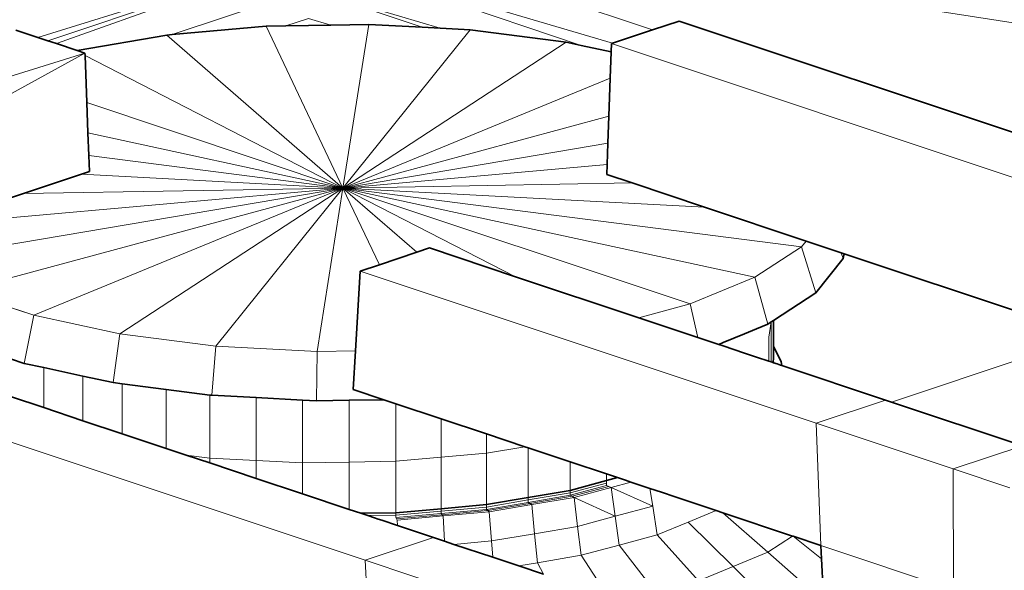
# Model space of a CAD drawing. Header units: inches. Extents: x 0 to 12.9, y 0 to 8.3.
# Tile 62 of 74: x 8.182 to 8.465, y 2.506 to 2.664. Entities that reach past the tile are written whole.
import ezdxf

# ---------------------------------------------------------------- set-up
doc = ezdxf.new("R2010")
doc.units = ezdxf.units.IN
doc.header["$MEASUREMENT"] = 0
doc.layers.add('Default', color=7, linetype='Continuous')

# ---------------------------------------------------------------- blocks, each defined once
blk = doc.blocks.new('MODEL_3')
at = {"lineweight": 0}
for p, q in [((8.26514, 2.69397), (8.36375, 2.66058)), ((8.36375, 2.66058), (8.26514, 2.69397)), ((8.26512, 2.68251), (8.18748, 2.65846)), ((8.18748, 2.65846), (8.26512, 2.68251)), ((8.26512, 2.68251), (8.19037, 2.6575)), ((8.19286, 2.65667), (8.26512, 2.68251)), ((8.35229, 2.65676), (8.26512, 2.68251)), ((8.26512, 2.68251), (8.34331, 2.65615)), ((8.37354, 2.67717), (8.53569, 2.65204)), ((8.53569, 2.65204), (8.37354, 2.67717)), ((8.2651, 2.67231), (8.22594, 2.65923)), ((8.22594, 2.65923), (8.2651, 2.67231)), ((8.30282, 2.66108), (8.2651, 2.67231)), ((8.2651, 2.67231), (8.30282, 2.66108)), ((8.29768, 2.66135), (8.2651, 2.67231)), ((8.2651, 2.67231), (8.29768, 2.66135)), ((8.26507, 2.6639), (8.25859, 2.66174)), ((8.27146, 2.66197), (8.26507, 2.6639)), ((8.36375, 2.66058), (8.3714, 2.66314)), ((8.3714, 2.66314), (8.36375, 2.66058)), ((8.3714, 2.66314), (8.53161, 2.60973)), ((8.53161, 2.60973), (8.3714, 2.66314)), ((8.18119, 2.66056), (8.18748, 2.65846)), ((8.18748, 2.65846), (8.18119, 2.66056)), ((8.22594, 2.65923), (8.25292, 2.66164)), ((8.25292, 2.66164), (8.22594, 2.65923)), ((8.25292, 2.66164), (8.25859, 2.66174)), ((8.25859, 2.66174), (8.25292, 2.66164)), ((8.27497, 2.61526), (8.25292, 2.66164)), ((8.25292, 2.66164), (8.27497, 2.61526)), ((8.25859, 2.66174), (8.26506, 2.66185)), ((8.26506, 2.66185), (8.27087, 2.66196)), ((8.27087, 2.66196), (8.27146, 2.66197)), ((8.27146, 2.66197), (8.28234, 2.66216)), ((8.28234, 2.66216), (8.27146, 2.66197)), ((8.27497, 2.61526), (8.28234, 2.66216)), ((8.28234, 2.66216), (8.27497, 2.61526)), ((8.27497, 2.61526), (8.31143, 2.66062)), ((8.31143, 2.66062), (8.27497, 2.61526)), ((8.28234, 2.66216), (8.29768, 2.66135)), ((8.29768, 2.66135), (8.28234, 2.66216)), ((8.29768, 2.66135), (8.30282, 2.66108)), ((8.30282, 2.66108), (8.29768, 2.66135)), ((8.31143, 2.66062), (8.30282, 2.66108)), ((8.30282, 2.66108), (8.31143, 2.66062)), ((8.33893, 2.6571), (8.31143, 2.66062)), ((8.31143, 2.66062), (8.33893, 2.6571)), ((8.35229, 2.65676), (8.36375, 2.66058)), ((8.36375, 2.66058), (8.35229, 2.65676)), ((8.18748, 2.65846), (8.19037, 2.6575)), ((8.19037, 2.6575), (8.18748, 2.65846)), ((8.19037, 2.6575), (8.19286, 2.65667)), ((8.1987, 2.65472), (8.22448, 2.6591)), ((8.22448, 2.6591), (8.1987, 2.65472)), ((8.22448, 2.6591), (8.22594, 2.65923)), ((8.22594, 2.65923), (8.22448, 2.6591)), ((8.27497, 2.61526), (8.22448, 2.6591)), ((8.22448, 2.6591), (8.27497, 2.61526)), ((8.33893, 2.6571), (8.27497, 2.61526)), ((8.27497, 2.61526), (8.33893, 2.6571)), ((8.34331, 2.65615), (8.33893, 2.6571)), ((8.33893, 2.6571), (8.34331, 2.65615)), ((8.19286, 2.65667), (8.1987, 2.65472)), ((8.1987, 2.65472), (8.19286, 2.65667)), ((8.1987, 2.65472), (8.20097, 2.65397)), ((8.20097, 2.65397), (8.1987, 2.65472)), ((8.34331, 2.65615), (8.35186, 2.6543)), ((8.35159, 2.6468), (8.35186, 2.6543)), ((8.35186, 2.6543), (8.35159, 2.6468)), ((8.35186, 2.6543), (8.35194, 2.65665)), ((8.35194, 2.65665), (8.35229, 2.65676)), ((8.35194, 2.65665), (8.53882, 2.59436)), ((8.53882, 2.59436), (8.35194, 2.65665)), ((8.20097, 2.65397), (8.03741, 2.60291)), ((8.03741, 2.60291), (8.20097, 2.65397)), ((8.20097, 2.65397), (8.08127, 2.58829)), ((8.08127, 2.58829), (8.20097, 2.65397)), ((8.20097, 2.65397), (8.20099, 2.65323)), ((8.20099, 2.65323), (8.20097, 2.65397)), ((8.20099, 2.65323), (8.20151, 2.63975)), ((8.27497, 2.61526), (8.20099, 2.65323)), ((8.20099, 2.65323), (8.27497, 2.61526)), ((8.20151, 2.63975), (8.20099, 2.65323)), ((8.35159, 2.6468), (8.27497, 2.61526)), ((8.27497, 2.61526), (8.35159, 2.6468)), ((8.3512, 2.63584), (8.35159, 2.6468)), ((8.35159, 2.6468), (8.3512, 2.63584)), ((8.20151, 2.63975), (8.20183, 2.63109)), ((8.27497, 2.61526), (8.20151, 2.63975)), ((8.20151, 2.63975), (8.27497, 2.61526)), ((8.20183, 2.63109), (8.20151, 2.63975)), ((8.3512, 2.63584), (8.27497, 2.61526)), ((8.27497, 2.61526), (8.3512, 2.63584)), ((8.35092, 2.62816), (8.3512, 2.63584)), ((8.3512, 2.63584), (8.35092, 2.62816)), ((8.20183, 2.63109), (8.20208, 2.62459)), ((8.27497, 2.61526), (8.20183, 2.63109)), ((8.20183, 2.63109), (8.27497, 2.61526)), ((8.20208, 2.62459), (8.20183, 2.63109)), ((8.35092, 2.62816), (8.27497, 2.61526)), ((8.27497, 2.61526), (8.35092, 2.62816)), ((8.3507, 2.62202), (8.35092, 2.62816)), ((8.35092, 2.62816), (8.3507, 2.62202)), ((8.20208, 2.62459), (8.20226, 2.61997)), ((8.27497, 2.61526), (8.20208, 2.62459)), ((8.20208, 2.62459), (8.27497, 2.61526)), ((8.20226, 2.61997), (8.20208, 2.62459)), ((8.3507, 2.62202), (8.27497, 2.61526)), ((8.27497, 2.61526), (8.3507, 2.62202)), ((8.3506, 2.61913), (8.3507, 2.62202)), ((8.3507, 2.62202), (8.3506, 2.61913)), ((8.2, 2.61922), (8.18333, 2.61366)), ((8.18333, 2.61366), (8.2, 2.61922)), ((8.20226, 2.61997), (8.2, 2.61922)), ((8.2, 2.61922), (8.20226, 2.61997)), ((8.27497, 2.61526), (8.2, 2.61922)), ((8.2, 2.61922), (8.27497, 2.61526)), ((8.35787, 2.61671), (8.3506, 2.61913)), ((8.3506, 2.61913), (8.35787, 2.61671)), ((8.27497, 2.61526), (8.14945, 2.59394)), ((8.14945, 2.59394), (8.27497, 2.61526)), ((8.27497, 2.61526), (8.15635, 2.60467)), ((8.15635, 2.60467), (8.27497, 2.61526)), ((8.27497, 2.61526), (8.16548, 2.58571)), ((8.16548, 2.58571), (8.27497, 2.61526)), ((8.27497, 2.61526), (8.18333, 2.61366)), ((8.18333, 2.61366), (8.27497, 2.61526)), ((8.27497, 2.61526), (8.18631, 2.57877)), ((8.18631, 2.57877), (8.27497, 2.61526)), ((8.27497, 2.61526), (8.21101, 2.57342)), ((8.21101, 2.57342), (8.27497, 2.61526)), ((8.27497, 2.61526), (8.2385, 2.5699)), ((8.2385, 2.5699), (8.27497, 2.61526)), ((8.27497, 2.61526), (8.2676, 2.56836)), ((8.2676, 2.56836), (8.27497, 2.61526)), ((8.35787, 2.61671), (8.27497, 2.61526)), ((8.27497, 2.61526), (8.35787, 2.61671)), ((8.37863, 2.60979), (8.27497, 2.61526)), ((8.27497, 2.61526), (8.37863, 2.60979)), ((8.40649, 2.59843), (8.27497, 2.61526)), ((8.27497, 2.61526), (8.40649, 2.59843)), ((8.39312, 2.58969), (8.27497, 2.61526)), ((8.27497, 2.61526), (8.39312, 2.58969)), ((8.37458, 2.58205), (8.27497, 2.61526)), ((8.27497, 2.61526), (8.37458, 2.58205)), ((8.32447, 2.58985), (8.27497, 2.61526)), ((8.27497, 2.61526), (8.28541, 2.59328)), ((8.28541, 2.59328), (8.27497, 2.61526)), ((8.27497, 2.61526), (8.29615, 2.59687)), ((8.29615, 2.59687), (8.27497, 2.61526)), ((8.27497, 2.61526), (8.32447, 2.58985)), ((8.37863, 2.60979), (8.35787, 2.61671)), ((8.35787, 2.61671), (8.37863, 2.60979)), ((8.18333, 2.61366), (8.15635, 2.60467)), ((8.15635, 2.60467), (8.18333, 2.61366)), ((8.4078, 2.60006), (8.37863, 2.60979)), ((8.37863, 2.60979), (8.4078, 2.60006)), ((8.29615, 2.59687), (8.29979, 2.59808)), ((8.29979, 2.59808), (8.29615, 2.59687)), ((8.29979, 2.59808), (8.32447, 2.58985)), ((8.32447, 2.58985), (8.29979, 2.59808)), ((8.40649, 2.59843), (8.39312, 2.58969)), ((8.39312, 2.58969), (8.40649, 2.59843)), ((8.4078, 2.60006), (8.40649, 2.59843)), ((8.40649, 2.59843), (8.4078, 2.60006)), ((8.40649, 2.59843), (8.41058, 2.58526)), ((8.41058, 2.58526), (8.40649, 2.59843)), ((8.41788, 2.5967), (8.4078, 2.60006)), ((8.4078, 2.60006), (8.41788, 2.5967)), ((8.28138, 2.50854), (8.01785, 2.59639)), ((8.01785, 2.59639), (8.28138, 2.50854)), ((8.28541, 2.59328), (8.29615, 2.59687)), ((8.29615, 2.59687), (8.28541, 2.59328)), ((8.41844, 2.59503), (8.41058, 2.58526)), ((8.41058, 2.58526), (8.41844, 2.59503)), ((8.41866, 2.59644), (8.41788, 2.5967)), ((8.41788, 2.5967), (8.41844, 2.59503)), ((8.41844, 2.59503), (8.41866, 2.59644)), ((8.4893, 2.5729), (8.41866, 2.59644)), ((8.41866, 2.59644), (8.4893, 2.5729)), ((8.27988, 2.59144), (8.28541, 2.59328)), ((8.28541, 2.59328), (8.27988, 2.59144)), ((8.27853, 2.56856), (8.27988, 2.59144)), ((8.27988, 2.59144), (8.27853, 2.56856)), ((8.27988, 2.59144), (8.41069, 2.54784)), ((8.41069, 2.54784), (8.27988, 2.59144)), ((8.32447, 2.58985), (8.35981, 2.57807)), ((8.35981, 2.57807), (8.32447, 2.58985)), ((8.39312, 2.58969), (8.37458, 2.58205)), ((8.37458, 2.58205), (8.39312, 2.58969)), ((8.39312, 2.58969), (8.39679, 2.57624)), ((8.39679, 2.57624), (8.39312, 2.58969)), ((8.16548, 2.58571), (8.18631, 2.57877)), ((8.18631, 2.57877), (8.16548, 2.58571)), ((8.41058, 2.58526), (8.39846, 2.57733)), ((8.39846, 2.57733), (8.41058, 2.58526)), ((8.35981, 2.57807), (8.37458, 2.58205)), ((8.37458, 2.58205), (8.35981, 2.57807)), ((8.37676, 2.57242), (8.37458, 2.58205)), ((8.37458, 2.58205), (8.37676, 2.57242)), ((8.18631, 2.57877), (8.18356, 2.56498)), ((8.18356, 2.56498), (8.18631, 2.57877)), ((8.18631, 2.57877), (8.21101, 2.57342)), ((8.21101, 2.57342), (8.18631, 2.57877)), ((8.35981, 2.57807), (8.37676, 2.57242)), ((8.37676, 2.57242), (8.35981, 2.57807)), ((8.39679, 2.57624), (8.39358, 2.57492)), ((8.39706, 2.57641), (8.39679, 2.57624)), ((8.39773, 2.57686), (8.39706, 2.57641)), ((8.39706, 2.57254), (8.39773, 2.57686)), ((8.39846, 2.57733), (8.39773, 2.57686)), ((8.39773, 2.57686), (8.39846, 2.57733)), ((8.39773, 2.57686), (8.39776, 2.56542)), ((8.39776, 2.56542), (8.39773, 2.57686)), ((8.39848, 2.56992), (8.39846, 2.57733)), ((8.39846, 2.57733), (8.39848, 2.56992)), ((8.21101, 2.57342), (8.20902, 2.55947)), ((8.20902, 2.55947), (8.21101, 2.57342)), ((8.21101, 2.57342), (8.2385, 2.5699)), ((8.2385, 2.5699), (8.21101, 2.57342)), ((8.37676, 2.57242), (8.38271, 2.57044)), ((8.38271, 2.57044), (8.37676, 2.57242)), ((8.3901, 2.57348), (8.384, 2.57097)), ((8.39358, 2.57492), (8.3901, 2.57348)), ((8.39706, 2.56566), (8.39706, 2.57254)), ((8.43232, 2.5539), (8.4893, 2.5729)), ((8.4893, 2.5729), (8.43232, 2.5539)), ((8.2385, 2.5699), (8.23737, 2.55584)), ((8.23737, 2.55584), (8.2385, 2.5699)), ((8.2385, 2.5699), (8.2676, 2.56836)), ((8.2676, 2.56836), (8.2385, 2.5699)), ((8.384, 2.57097), (8.38271, 2.57044)), ((8.38271, 2.57044), (8.384, 2.57001)), ((8.384, 2.57001), (8.3901, 2.56797)), ((8.39848, 2.56992), (8.39846, 2.56768)), ((8.40062, 2.56542), (8.39848, 2.56992)), ((8.2676, 2.56836), (8.26737, 2.55426)), ((8.26737, 2.55426), (8.2676, 2.56836)), ((8.2676, 2.56836), (8.27853, 2.56856)), ((8.27853, 2.56856), (8.2676, 2.56836)), ((8.27787, 2.55752), (8.27853, 2.56856)), ((8.27853, 2.56856), (8.27787, 2.55752)), ((8.3901, 2.56797), (8.39269, 2.56711)), ((8.39269, 2.56711), (8.39358, 2.56681)), ((8.39358, 2.56681), (8.39706, 2.56566)), ((8.39846, 2.56768), (8.39846, 2.56607)), ((8.18356, 2.56498), (8.17963, 2.56629)), ((8.17963, 2.56629), (8.18356, 2.56498)), ((8.18914, 2.56377), (8.18356, 2.56498)), ((8.18356, 2.56498), (8.18914, 2.56377)), ((8.39706, 2.56566), (8.39776, 2.56542)), ((8.39776, 2.56542), (8.39706, 2.56566)), ((8.39776, 2.56542), (8.39822, 2.56527)), ((8.39822, 2.56527), (8.39776, 2.56542)), ((8.3983, 2.56572), (8.39822, 2.56527)), ((8.39822, 2.56527), (8.39843, 2.5652)), ((8.39846, 2.56607), (8.3983, 2.56572)), ((8.39843, 2.5652), (8.39945, 2.56486)), ((8.39945, 2.56486), (8.40048, 2.56451)), ((8.40048, 2.56451), (8.40087, 2.56438)), ((8.40087, 2.56438), (8.40062, 2.56542)), ((8.40087, 2.56438), (8.4306, 2.55447)), ((8.4306, 2.55447), (8.40087, 2.56438)), ((8.20041, 2.56133), (8.18914, 2.56377)), ((8.18914, 2.55233), (8.18914, 2.56377)), ((8.18914, 2.56377), (8.20041, 2.56133)), ((8.18914, 2.56377), (8.18914, 2.55233)), ((8.20902, 2.55947), (8.20041, 2.56133)), ((8.20041, 2.54857), (8.20041, 2.56133)), ((8.20041, 2.56133), (8.20902, 2.55947)), ((8.20041, 2.56133), (8.20041, 2.54857)), ((8.21168, 2.55912), (8.20902, 2.55947)), ((8.20902, 2.55947), (8.21168, 2.55912)), ((8.22423, 2.55752), (8.21168, 2.55912)), ((8.21168, 2.54482), (8.21168, 2.55912)), ((8.21168, 2.55912), (8.22423, 2.55752)), ((8.21168, 2.55912), (8.21168, 2.54482)), ((8.17963, 2.5555), (8.18914, 2.55233)), ((8.18914, 2.55233), (8.17963, 2.5555)), ((8.23677, 2.55592), (8.22423, 2.55752)), ((8.22423, 2.54064), (8.22423, 2.55752)), ((8.22423, 2.55752), (8.23677, 2.55592)), ((8.22423, 2.55752), (8.22423, 2.54064)), ((8.23737, 2.55584), (8.23677, 2.55592)), ((8.23677, 2.53785), (8.23677, 2.55592)), ((8.23677, 2.55592), (8.23737, 2.55584)), ((8.23677, 2.55592), (8.23677, 2.53785)), ((8.25005, 2.55517), (8.23737, 2.55584)), ((8.23737, 2.55584), (8.25005, 2.55517)), ((8.28664, 2.55459), (8.27787, 2.55752)), ((8.27787, 2.55752), (8.28664, 2.55459)), ((8.26333, 2.55447), (8.25005, 2.55517)), ((8.25005, 2.53715), (8.25005, 2.55517)), ((8.25005, 2.55517), (8.26333, 2.55447)), ((8.25005, 2.55517), (8.25005, 2.53715)), ((8.26737, 2.55426), (8.26333, 2.55447)), ((8.26333, 2.53645), (8.26333, 2.55447)), ((8.26333, 2.55447), (8.26737, 2.55426)), ((8.26333, 2.55447), (8.26333, 2.53645)), ((8.27675, 2.55442), (8.26737, 2.55426)), ((8.26737, 2.55426), (8.27675, 2.55442)), ((8.28664, 2.55459), (8.27675, 2.55442)), ((8.27675, 2.55442), (8.28664, 2.55459)), ((8.27675, 2.53668), (8.27675, 2.55442)), ((8.27675, 2.55442), (8.27675, 2.53668)), ((8.29017, 2.55342), (8.28664, 2.55459)), ((8.28664, 2.55459), (8.29017, 2.55342)), ((8.30316, 2.54909), (8.29017, 2.55342)), ((8.29017, 2.55342), (8.29017, 2.53692)), ((8.29017, 2.53692), (8.29017, 2.55342)), ((8.29017, 2.55342), (8.30316, 2.54909)), ((8.41069, 2.54784), (8.4306, 2.55447)), ((8.4306, 2.55447), (8.41069, 2.54784)), ((8.4306, 2.55447), (8.43232, 2.5539)), ((8.43232, 2.5539), (8.4306, 2.55447)), ((8.4699, 2.54137), (8.43232, 2.5539)), ((8.43232, 2.5539), (8.4699, 2.54137)), ((8.18914, 2.55233), (8.20041, 2.54857)), ((8.20041, 2.54857), (8.18914, 2.55233)), ((8.20041, 2.54857), (8.21168, 2.54482)), ((8.21168, 2.54482), (8.20041, 2.54857)), ((8.31613, 2.54476), (8.30316, 2.54909)), ((8.30316, 2.54909), (8.30316, 2.53808)), ((8.30316, 2.53808), (8.30316, 2.54909)), ((8.30316, 2.54909), (8.31613, 2.54476)), ((8.44999, 2.53474), (8.41069, 2.54784)), ((8.41197, 2.51282), (8.41069, 2.54784)), ((8.41069, 2.54784), (8.44999, 2.53474)), ((8.41069, 2.54784), (8.41197, 2.51282)), ((8.21168, 2.54482), (8.22423, 2.54064)), ((8.22423, 2.54064), (8.21168, 2.54482)), ((8.32712, 2.5411), (8.31613, 2.54476)), ((8.31613, 2.54476), (8.31613, 2.53923)), ((8.31613, 2.53923), (8.31613, 2.54476)), ((8.31613, 2.54476), (8.32712, 2.5411)), ((8.44999, 2.53474), (8.4699, 2.54137)), ((8.4699, 2.54137), (8.44999, 2.53474)), ((8.22423, 2.54064), (8.22998, 2.53872)), ((8.22998, 2.53872), (8.22423, 2.54064)), ((8.22998, 2.53872), (8.23677, 2.53645)), ((8.23677, 2.53785), (8.22998, 2.53872)), ((8.30316, 2.53808), (8.31613, 2.53923)), ((8.31613, 2.53923), (8.30316, 2.53808)), ((8.31613, 2.53923), (8.32712, 2.5411)), ((8.32712, 2.5411), (8.31613, 2.53923)), ((8.31613, 2.53923), (8.31613, 2.5245)), ((8.31613, 2.5245), (8.31613, 2.53923)), ((8.32811, 2.54077), (8.32712, 2.5411)), ((8.32712, 2.5411), (8.32811, 2.54077)), ((8.34009, 2.53678), (8.32811, 2.54077)), ((8.32811, 2.54077), (8.32811, 2.52654)), ((8.32811, 2.52654), (8.32811, 2.54077)), ((8.32811, 2.54077), (8.34009, 2.53678)), ((8.23677, 2.53645), (8.23677, 2.53785)), ((8.23677, 2.53785), (8.25005, 2.53715)), ((8.25005, 2.53715), (8.23677, 2.53785)), ((8.23677, 2.53645), (8.25005, 2.53203)), ((8.25005, 2.53203), (8.23677, 2.53645)), ((8.25005, 2.53203), (8.25005, 2.53715)), ((8.25005, 2.53715), (8.26333, 2.53645)), ((8.26333, 2.53645), (8.25005, 2.53715)), ((8.25005, 2.53715), (8.25005, 2.53203)), ((8.26333, 2.53645), (8.27675, 2.53668)), ((8.27675, 2.53668), (8.26333, 2.53645)), ((8.26333, 2.5276), (8.26333, 2.53645)), ((8.26333, 2.53645), (8.26333, 2.5276)), ((8.27675, 2.53668), (8.29017, 2.53692)), ((8.29017, 2.53692), (8.27675, 2.53668)), ((8.27675, 2.52313), (8.27675, 2.53668)), ((8.27675, 2.53668), (8.27675, 2.52313)), ((8.29017, 2.53692), (8.30316, 2.53808)), ((8.30316, 2.53808), (8.29017, 2.53692)), ((8.29017, 2.53692), (8.29017, 2.52218)), ((8.29017, 2.52218), (8.29017, 2.53692)), ((8.30316, 2.53808), (8.30316, 2.52334)), ((8.30316, 2.52334), (8.30316, 2.53808)), ((8.35053, 2.5333), (8.34009, 2.53678)), ((8.34009, 2.53678), (8.34009, 2.52857)), ((8.34009, 2.52857), (8.34009, 2.53678)), ((8.34009, 2.53678), (8.35053, 2.5333)), ((8.35369, 2.53224), (8.35053, 2.5333)), ((8.35053, 2.5333), (8.35053, 2.53139)), ((8.46618, 2.52934), (8.44999, 2.53474)), ((8.44999, 2.53474), (8.46618, 2.52934)), ((8.4501, 2.50011), (8.44999, 2.53474)), ((8.44999, 2.53474), (8.4501, 2.50011)), ((8.25005, 2.53203), (8.26333, 2.5276)), ((8.26333, 2.5276), (8.25005, 2.53203)), ((8.35053, 2.53139), (8.34009, 2.52857)), ((8.34009, 2.52857), (8.35053, 2.53139)), ((8.34009, 2.52788), (8.35053, 2.5307)), ((8.35053, 2.5307), (8.34009, 2.52788)), ((8.35053, 2.53001), (8.34009, 2.52719)), ((8.34009, 2.52719), (8.35053, 2.53001)), ((8.35053, 2.53139), (8.35053, 2.5307)), ((8.35053, 2.5307), (8.35053, 2.53001)), ((8.35053, 2.53001), (8.35121, 2.52973)), ((8.35189, 2.52945), (8.35751, 2.53097)), ((8.35483, 2.53186), (8.35369, 2.53224)), ((8.35598, 2.53148), (8.35483, 2.53186)), ((8.35674, 2.53123), (8.35598, 2.53148)), ((8.35751, 2.53097), (8.35674, 2.53123)), ((8.36301, 2.52914), (8.35751, 2.53097)), ((8.35751, 2.53097), (8.36301, 2.52914)), ((8.26333, 2.5276), (8.27675, 2.52313)), ((8.27675, 2.52313), (8.26333, 2.5276)), ((8.34009, 2.52857), (8.32811, 2.52654)), ((8.32811, 2.52654), (8.34009, 2.52857)), ((8.32811, 2.52585), (8.34009, 2.52788)), ((8.34009, 2.52788), (8.32811, 2.52585)), ((8.34009, 2.52719), (8.32811, 2.52516)), ((8.32811, 2.52516), (8.34009, 2.52719)), ((8.34009, 2.52857), (8.34009, 2.52788)), ((8.34009, 2.52788), (8.34009, 2.52857)), ((8.34009, 2.52719), (8.34009, 2.52788)), ((8.34009, 2.52788), (8.34009, 2.52719)), ((8.34009, 2.52719), (8.34067, 2.52689)), ((8.34067, 2.52689), (8.34009, 2.52719)), ((8.34067, 2.52689), (8.35121, 2.52973)), ((8.35121, 2.52973), (8.34067, 2.52689)), ((8.34127, 2.52659), (8.35189, 2.52945)), ((8.35189, 2.52945), (8.34127, 2.52659)), ((8.35121, 2.52973), (8.35189, 2.52945)), ((8.36381, 2.52409), (8.35189, 2.52945)), ((8.35304, 2.52118), (8.35189, 2.52945)), ((8.35189, 2.52945), (8.36381, 2.52409)), ((8.35189, 2.52945), (8.35304, 2.52118)), ((8.36627, 2.52805), (8.36301, 2.52914)), ((8.36301, 2.52914), (8.36381, 2.52409)), ((8.37023, 2.52673), (8.36627, 2.52805)), ((8.31613, 2.5245), (8.30316, 2.52334)), ((8.30316, 2.52334), (8.31613, 2.5245)), ((8.32811, 2.52654), (8.31613, 2.5245)), ((8.31613, 2.5245), (8.32811, 2.52654)), ((8.31613, 2.52381), (8.32811, 2.52585)), ((8.32811, 2.52585), (8.31613, 2.52381)), ((8.32811, 2.52516), (8.31613, 2.52312)), ((8.31613, 2.52312), (8.32811, 2.52516)), ((8.31613, 2.5245), (8.31613, 2.52381)), ((8.31613, 2.52381), (8.31613, 2.5245)), ((8.31652, 2.52279), (8.3286, 2.52484)), ((8.3286, 2.52484), (8.31652, 2.52279)), ((8.31691, 2.52245), (8.32909, 2.52452)), ((8.32909, 2.52452), (8.31691, 2.52245)), ((8.32811, 2.52654), (8.32811, 2.52585)), ((8.32811, 2.52585), (8.32811, 2.52654)), ((8.32811, 2.52516), (8.32811, 2.52585)), ((8.32811, 2.52585), (8.32811, 2.52516)), ((8.32811, 2.52516), (8.3286, 2.52484)), ((8.3286, 2.52484), (8.32811, 2.52516)), ((8.3286, 2.52484), (8.34067, 2.52689)), ((8.34067, 2.52689), (8.3286, 2.52484)), ((8.3286, 2.52484), (8.32909, 2.52452)), ((8.32909, 2.52452), (8.3286, 2.52484)), ((8.32909, 2.52452), (8.34127, 2.52659)), ((8.34127, 2.52659), (8.32909, 2.52452)), ((8.32909, 2.52452), (8.32992, 2.51617)), ((8.32992, 2.51617), (8.32909, 2.52452)), ((8.34067, 2.52689), (8.34127, 2.52659)), ((8.34127, 2.52659), (8.34067, 2.52689)), ((8.34127, 2.52659), (8.34227, 2.51827)), ((8.34227, 2.51827), (8.34127, 2.52659)), ((8.34127, 2.52659), (8.35304, 2.52118)), ((8.35304, 2.52118), (8.34127, 2.52659)), ((8.37285, 2.52586), (8.37023, 2.52673)), ((8.38199, 2.52281), (8.37285, 2.52586)), ((8.27675, 2.52313), (8.28012, 2.52201)), ((8.28012, 2.52201), (8.27675, 2.52313)), ((8.28012, 2.52201), (8.29017, 2.52218)), ((8.29017, 2.52218), (8.28012, 2.52201)), ((8.28012, 2.52201), (8.28208, 2.52135)), ((8.28208, 2.52135), (8.28012, 2.52201)), ((8.30316, 2.52334), (8.29017, 2.52218)), ((8.29017, 2.52218), (8.30316, 2.52334)), ((8.29017, 2.52149), (8.30316, 2.52265)), ((8.30316, 2.52265), (8.29017, 2.52149)), ((8.29017, 2.52218), (8.29017, 2.52149)), ((8.29017, 2.52149), (8.29017, 2.52218)), ((8.30316, 2.52196), (8.29017, 2.5208)), ((8.29017, 2.5208), (8.30316, 2.52196)), ((8.29034, 2.52045), (8.30343, 2.52162)), ((8.30343, 2.52162), (8.29034, 2.52045)), ((8.30316, 2.52265), (8.31613, 2.52381)), ((8.31613, 2.52381), (8.30316, 2.52265)), ((8.30316, 2.52334), (8.30316, 2.52265)), ((8.30316, 2.52265), (8.30316, 2.52334)), ((8.31613, 2.52312), (8.30316, 2.52196)), ((8.30316, 2.52196), (8.31613, 2.52312)), ((8.30316, 2.52196), (8.30316, 2.52265)), ((8.30316, 2.52265), (8.30316, 2.52196)), ((8.30316, 2.52196), (8.30343, 2.52162)), ((8.30343, 2.52162), (8.30316, 2.52196)), ((8.30343, 2.52162), (8.31652, 2.52279)), ((8.31652, 2.52279), (8.30343, 2.52162)), ((8.30343, 2.52162), (8.30371, 2.52127)), ((8.30371, 2.52127), (8.30343, 2.52162)), ((8.30371, 2.52127), (8.31691, 2.52245)), ((8.31691, 2.52245), (8.30371, 2.52127)), ((8.31613, 2.52312), (8.31613, 2.52381)), ((8.31613, 2.52381), (8.31613, 2.52312)), ((8.31613, 2.52312), (8.31652, 2.52279)), ((8.31652, 2.52279), (8.31613, 2.52312)), ((8.31652, 2.52279), (8.31691, 2.52245)), ((8.31691, 2.52245), (8.31652, 2.52279)), ((8.31691, 2.52245), (8.31757, 2.51408)), ((8.31757, 2.51408), (8.31691, 2.52245)), ((8.35304, 2.52118), (8.36381, 2.52409)), ((8.36381, 2.52409), (8.35304, 2.52118)), ((8.36381, 2.52409), (8.36511, 2.51586)), ((8.37395, 2.5195), (8.38199, 2.52281)), ((8.38388, 2.52218), (8.38199, 2.52281)), ((8.38199, 2.52281), (8.38388, 2.52218)), ((8.40393, 2.5155), (8.38388, 2.52218)), ((8.39681, 2.51084), (8.38388, 2.52218)), ((8.38388, 2.52218), (8.40393, 2.5155)), ((8.38388, 2.52218), (8.39681, 2.51084)), ((8.29017, 2.52149), (8.28208, 2.52135)), ((8.28208, 2.52135), (8.28405, 2.5207)), ((8.28405, 2.5207), (8.28507, 2.52036)), ((8.28507, 2.52036), (8.28609, 2.52002)), ((8.28609, 2.52002), (8.29056, 2.51852)), ((8.29017, 2.5208), (8.29017, 2.52149)), ((8.29034, 2.52045), (8.29017, 2.5208)), ((8.29051, 2.52009), (8.29034, 2.52045)), ((8.29051, 2.52009), (8.30371, 2.52127)), ((8.30371, 2.52127), (8.29051, 2.52009)), ((8.29056, 2.51852), (8.29051, 2.52009)), ((8.30412, 2.51401), (8.30371, 2.52127)), ((8.30371, 2.52127), (8.30412, 2.51401)), ((8.34227, 2.51827), (8.35304, 2.52118)), ((8.35304, 2.52118), (8.34227, 2.51827)), ((8.35304, 2.52118), (8.35419, 2.51291)), ((8.35419, 2.51291), (8.35304, 2.52118)), ((8.36511, 2.51586), (8.37395, 2.5195)), ((8.37395, 2.5195), (8.38687, 2.50674)), ((8.38687, 2.50674), (8.37395, 2.5195)), ((8.29056, 2.51852), (8.30094, 2.51506)), ((8.30094, 2.51506), (8.29056, 2.51852)), ((8.31757, 2.51408), (8.32992, 2.51617)), ((8.32992, 2.51617), (8.31757, 2.51408)), ((8.32992, 2.51617), (8.34227, 2.51827)), ((8.34227, 2.51827), (8.32992, 2.51617)), ((8.32992, 2.51617), (8.33074, 2.50784)), ((8.33074, 2.50784), (8.32992, 2.51617)), ((8.34326, 2.50997), (8.34227, 2.51827)), ((8.34227, 2.51827), (8.34326, 2.50997)), ((8.30094, 2.51506), (8.28138, 2.50854)), ((8.28138, 2.50854), (8.30094, 2.51506)), ((8.30094, 2.51506), (8.30412, 2.51401)), ((8.30412, 2.51401), (8.30094, 2.51506)), ((8.30412, 2.51401), (8.30679, 2.51312)), ((8.30679, 2.51312), (8.30412, 2.51401)), ((8.30679, 2.51312), (8.31757, 2.51408)), ((8.31757, 2.51408), (8.30679, 2.51312)), ((8.30679, 2.51312), (8.31794, 2.5094)), ((8.31794, 2.5094), (8.30679, 2.51312)), ((8.31794, 2.5094), (8.31757, 2.51408)), ((8.31757, 2.51408), (8.31794, 2.5094)), ((8.35419, 2.51291), (8.36511, 2.51586)), ((8.36511, 2.51586), (8.35419, 2.51291)), ((8.36511, 2.51586), (8.37693, 2.50265)), ((8.37693, 2.50265), (8.36511, 2.51586)), ((8.39681, 2.51084), (8.40393, 2.5155)), ((8.40393, 2.5155), (8.39681, 2.51084)), ((8.4041, 2.51544), (8.40393, 2.5155)), ((8.40393, 2.5155), (8.4041, 2.51544)), ((8.41197, 2.51282), (8.4041, 2.51544)), ((8.4041, 2.51544), (8.41219, 2.50901)), ((8.41219, 2.50901), (8.4041, 2.51544)), ((8.4041, 2.51544), (8.41197, 2.51282)), ((8.34326, 2.50997), (8.35419, 2.51291)), ((8.35419, 2.51291), (8.34326, 2.50997)), ((8.35419, 2.51291), (8.36465, 2.49934)), ((8.36465, 2.49934), (8.35419, 2.51291)), ((8.38687, 2.50674), (8.39681, 2.51084)), ((8.39681, 2.51084), (8.38687, 2.50674)), ((8.41084, 2.49855), (8.39681, 2.51084)), ((8.39681, 2.51084), (8.41084, 2.49855)), ((8.4501, 2.50011), (8.41197, 2.51282)), ((8.41197, 2.51282), (8.4501, 2.50011)), ((8.41219, 2.50901), (8.41197, 2.51282)), ((8.41197, 2.51282), (8.41219, 2.50901)), ((8.28138, 2.50854), (8.28327, 2.46992)), ((8.28327, 2.46992), (8.28138, 2.50854)), ((8.28138, 2.50854), (8.32068, 2.49545)), ((8.32068, 2.49545), (8.28138, 2.50854)), ((8.31794, 2.5094), (8.32536, 2.50693)), ((8.32536, 2.50693), (8.31794, 2.5094)), ((8.33074, 2.50784), (8.32536, 2.50693)), ((8.33074, 2.50784), (8.34326, 2.50997)), ((8.34326, 2.50997), (8.33074, 2.50784)), ((8.3325, 2.50455), (8.33074, 2.50784)), ((8.35079, 2.49845), (8.34326, 2.50997)), ((8.34326, 2.50997), (8.35079, 2.49845)), ((8.41271, 2.49977), (8.41219, 2.50901)), ((8.41219, 2.50901), (8.41271, 2.49977)), ((8.32536, 2.50693), (8.3325, 2.50455)), ((8.37693, 2.50265), (8.38687, 2.50674)), ((8.38687, 2.50674), (8.37693, 2.50265)), ((8.38687, 2.50674), (8.3998, 2.494)), ((8.3998, 2.494), (8.38687, 2.50674))]:
    blk.add_line(p, q, dxfattribs=at).dxf.unprotected_set("ltscale", 0)
at = {"lineweight": 35}
for p, q in [((8.3714, 2.66314), (8.36375, 2.66058)), ((8.53161, 2.60973), (8.3714, 2.66314)), ((8.18748, 2.65846), (8.18119, 2.66056)), ((8.25292, 2.66164), (8.22594, 2.65923)), ((8.25859, 2.66174), (8.25292, 2.66164)), ((8.26506, 2.66185), (8.25859, 2.66174)), ((8.27087, 2.66196), (8.26506, 2.66185)), ((8.27146, 2.66197), (8.27087, 2.66196)), ((8.28234, 2.66216), (8.27146, 2.66197)), ((8.29768, 2.66135), (8.28234, 2.66216)), ((8.30282, 2.66108), (8.29768, 2.66135)), ((8.31143, 2.66062), (8.30282, 2.66108)), ((8.33893, 2.6571), (8.31143, 2.66062)), ((8.36375, 2.66058), (8.35229, 2.65676)), ((8.19037, 2.6575), (8.18748, 2.65846)), ((8.19286, 2.65667), (8.19037, 2.6575)), ((8.22448, 2.6591), (8.1987, 2.65472)), ((8.22594, 2.65923), (8.22448, 2.6591)), ((8.34331, 2.65615), (8.33893, 2.6571)), ((8.1987, 2.65472), (8.19286, 2.65667)), ((8.20097, 2.65397), (8.1987, 2.65472)), ((8.35186, 2.6543), (8.34331, 2.65615)), ((8.35186, 2.6543), (8.35159, 2.6468)), ((8.35194, 2.65665), (8.35186, 2.6543)), ((8.35229, 2.65676), (8.35194, 2.65665)), ((8.20099, 2.65323), (8.20097, 2.65397)), ((8.20151, 2.63975), (8.20099, 2.65323)), ((8.35159, 2.6468), (8.3512, 2.63584)), ((8.20183, 2.63109), (8.20151, 2.63975)), ((8.3512, 2.63584), (8.35092, 2.62816)), ((8.20208, 2.62459), (8.20183, 2.63109)), ((8.35092, 2.62816), (8.3507, 2.62202)), ((8.20226, 2.61997), (8.20208, 2.62459)), ((8.3507, 2.62202), (8.3506, 2.61913)), ((8.2, 2.61922), (8.18333, 2.61366)), ((8.20226, 2.61997), (8.2, 2.61922)), ((8.35787, 2.61671), (8.3506, 2.61913)), ((8.37863, 2.60979), (8.35787, 2.61671)), ((8.18333, 2.61366), (8.15635, 2.60467)), ((8.4078, 2.60006), (8.37863, 2.60979)), ((8.29979, 2.59808), (8.29615, 2.59687)), ((8.32447, 2.58985), (8.29979, 2.59808)), ((8.41788, 2.5967), (8.4078, 2.60006)), ((8.29615, 2.59687), (8.28541, 2.59328)), ((8.41844, 2.59503), (8.41058, 2.58526)), ((8.41866, 2.59644), (8.41788, 2.5967)), ((8.41866, 2.59644), (8.41844, 2.59503)), ((8.4893, 2.5729), (8.41866, 2.59644)), ((8.28541, 2.59328), (8.27988, 2.59144)), ((8.27988, 2.59144), (8.27853, 2.56856)), ((8.35981, 2.57807), (8.32447, 2.58985)), ((8.41058, 2.58526), (8.39846, 2.57733)), ((8.37676, 2.57242), (8.35981, 2.57807)), ((8.39679, 2.57624), (8.39358, 2.57492)), ((8.39706, 2.57641), (8.39679, 2.57624)), ((8.39773, 2.57686), (8.39706, 2.57641)), ((8.39846, 2.57733), (8.39773, 2.57686)), ((8.39846, 2.57733), (8.39848, 2.56992)), ((8.38271, 2.57044), (8.37676, 2.57242)), ((8.3901, 2.57348), (8.384, 2.57097)), ((8.39358, 2.57492), (8.3901, 2.57348)), ((8.384, 2.57097), (8.38271, 2.57044)), ((8.384, 2.57001), (8.38271, 2.57044)), ((8.3901, 2.56797), (8.384, 2.57001)), ((8.39848, 2.56992), (8.39846, 2.56768)), ((8.39848, 2.56992), (8.40062, 2.56542)), ((8.27853, 2.56856), (8.27787, 2.55752)), ((8.39269, 2.56711), (8.3901, 2.56797)), ((8.39358, 2.56681), (8.39269, 2.56711)), ((8.39706, 2.56566), (8.39358, 2.56681)), ((8.39846, 2.56768), (8.39846, 2.56607)), ((8.18356, 2.56498), (8.17963, 2.56629)), ((8.18914, 2.56377), (8.18356, 2.56498)), ((8.39776, 2.56542), (8.39706, 2.56566)), ((8.39822, 2.56527), (8.39776, 2.56542)), ((8.3983, 2.56572), (8.39822, 2.56527)), ((8.39843, 2.5652), (8.39822, 2.56527)), ((8.39846, 2.56607), (8.3983, 2.56572)), ((8.3983, 2.56572), (8.39846, 2.56538)), ((8.39945, 2.56486), (8.39843, 2.5652)), ((8.40048, 2.56451), (8.39945, 2.56486)), ((8.40087, 2.56438), (8.40048, 2.56451)), ((8.40062, 2.56542), (8.40087, 2.56438)), ((8.4306, 2.55447), (8.40087, 2.56438)), ((8.20041, 2.56133), (8.18914, 2.56377)), ((8.20902, 2.55947), (8.20041, 2.56133)), ((8.21168, 2.55912), (8.20902, 2.55947)), ((8.22423, 2.55752), (8.21168, 2.55912)), ((8.18914, 2.55233), (8.17963, 2.5555)), ((8.23677, 2.55592), (8.22423, 2.55752)), ((8.23737, 2.55584), (8.23677, 2.55592)), ((8.25005, 2.55517), (8.23737, 2.55584)), ((8.28664, 2.55459), (8.27787, 2.55752)), ((8.26333, 2.55447), (8.25005, 2.55517)), ((8.26737, 2.55426), (8.26333, 2.55447)), ((8.27675, 2.55442), (8.26737, 2.55426)), ((8.28664, 2.55459), (8.27675, 2.55442)), ((8.29017, 2.55342), (8.28664, 2.55459)), ((8.30316, 2.54909), (8.29017, 2.55342)), ((8.43232, 2.5539), (8.4306, 2.55447)), ((8.4699, 2.54137), (8.43232, 2.5539)), ((8.20041, 2.54857), (8.18914, 2.55233)), ((8.21168, 2.54482), (8.20041, 2.54857)), ((8.31613, 2.54476), (8.30316, 2.54909)), ((8.22423, 2.54064), (8.21168, 2.54482)), ((8.32712, 2.5411), (8.31613, 2.54476)), ((8.22998, 2.53872), (8.22423, 2.54064)), ((8.23677, 2.53645), (8.22998, 2.53872)), ((8.32811, 2.54077), (8.32712, 2.5411)), ((8.34009, 2.53678), (8.32811, 2.54077)), ((8.25005, 2.53203), (8.23677, 2.53645)), ((8.35053, 2.5333), (8.34009, 2.53678)), ((8.35369, 2.53224), (8.35053, 2.5333)), ((8.26333, 2.5276), (8.25005, 2.53203)), ((8.35053, 2.53139), (8.34009, 2.52857)), ((8.35369, 2.53224), (8.35053, 2.53139)), ((8.35483, 2.53186), (8.35369, 2.53224)), ((8.35598, 2.53148), (8.35483, 2.53186)), ((8.35674, 2.53123), (8.35598, 2.53148)), ((8.35751, 2.53097), (8.35674, 2.53123)), ((8.36301, 2.52914), (8.35751, 2.53097)), ((8.27675, 2.52313), (8.26333, 2.5276)), ((8.34009, 2.52857), (8.32811, 2.52654)), ((8.36627, 2.52805), (8.36301, 2.52914)), ((8.37023, 2.52673), (8.36627, 2.52805)), ((8.31613, 2.5245), (8.30316, 2.52334)), ((8.32811, 2.52654), (8.31613, 2.5245)), ((8.37285, 2.52586), (8.37023, 2.52673)), ((8.38199, 2.52281), (8.37285, 2.52586)), ((8.28012, 2.52201), (8.27675, 2.52313)), ((8.29017, 2.52218), (8.28012, 2.52201)), ((8.28208, 2.52135), (8.28012, 2.52201)), ((8.30316, 2.52334), (8.29017, 2.52218)), ((8.38388, 2.52218), (8.38199, 2.52281)), ((8.40393, 2.5155), (8.38388, 2.52218)), ((8.28405, 2.5207), (8.28208, 2.52135)), ((8.28507, 2.52036), (8.28405, 2.5207)), ((8.28609, 2.52002), (8.28507, 2.52036)), ((8.29056, 2.51852), (8.28609, 2.52002)), ((8.30094, 2.51506), (8.29056, 2.51852)), ((8.30412, 2.51401), (8.30094, 2.51506)), ((8.30679, 2.51312), (8.30412, 2.51401)), ((8.31794, 2.5094), (8.30679, 2.51312)), ((8.4041, 2.51544), (8.40393, 2.5155)), ((8.41197, 2.51282), (8.4041, 2.51544)), ((8.41219, 2.50901), (8.41197, 2.51282)), ((8.32536, 2.50693), (8.31794, 2.5094)), ((8.41271, 2.49977), (8.41219, 2.50901)), ((8.3325, 2.50455), (8.32536, 2.50693))]:
    blk.add_line(p, q, dxfattribs=at)
blk = doc.blocks.new('Page 1')
at = {"layer": 'Default'}
blk.add_blockref('MODEL_3', (0, 0), dxfattribs=at)

msp = doc.modelspace()

# ---------------------------------------------------------------- block references
msp.add_blockref('Page 1', (0, 0))

doc.saveas('drawing.dxf')
